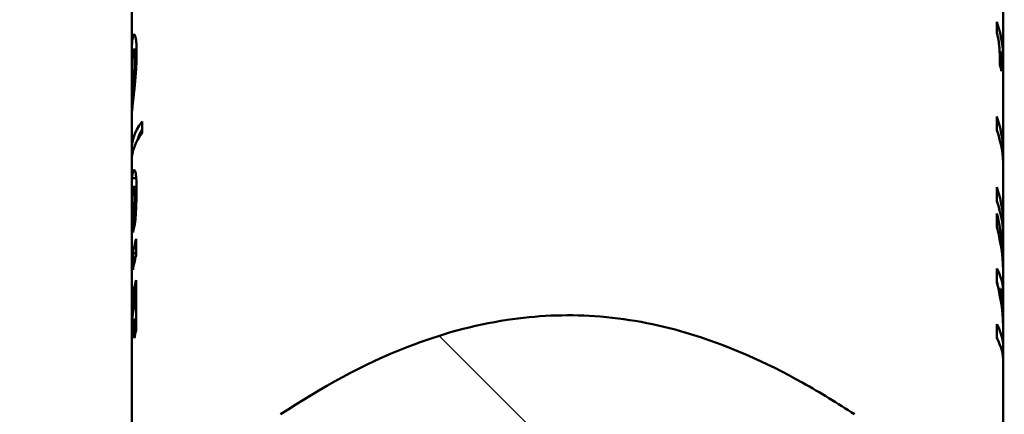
# Model space of a CAD drawing. Header units: millimetres. Extents: x 0 to 10500, y 0 to 7425.
# Tile 41 of 45: x 7358 to 7457, y 3593 to 3632. Entities that reach past the tile are written whole.
import ezdxf

# ---------------------------------------------------------------- set-up
doc = ezdxf.new("R2010")
doc.units = ezdxf.units.MM
doc.header["$LTSCALE"] = 25
doc.layers.add('Hatch (ISO)', color=7, linetype='Continuous', lineweight=18)
doc.layers.add('Visible (ISO)', color=7, linetype='Continuous', lineweight=50)

msp = doc.modelspace()

# ---------------------------------------------------------------- hatches: boundary and pattern name
at = {"layer": 'Hatch (ISO)'}
h = msp.add_hatch(dxfattribs=at)
h.set_pattern_fill('ANSI31', color=256, scale=635, angle=90.00021, style=0)
h.set_pattern_definition([(135.0002, (0, 0), (-56.1264, -56.1268), [])])
edge = h.paths.add_edge_path()
edge.add_spline(control_points=[(7401.977, 3456.289), (7401.437, 3457.222), (7400.896, 3458.157), (7399.816, 3460.022), (7399.275, 3460.958), (7398.735, 3461.889)], knot_values=[-0.25882, -0.25882, -0.25882, -0.25882, -0.129468, -0.129468, -0.000215, -0.000215, -0.000215, -0.000215], degree=3, periodic=0)
edge.add_line((7398.735, 3461.889), (7398.375, 3461.889))
edge.add_line((7398.375, 3461.889), (7398.375, 3454.784))
edge.add_line((7398.375, 3454.784), (7369.625, 3454.784))
edge.add_line((7369.625, 3454.784), (7369.625, 3435.609))
edge.add_spline(control_points=[(7369.625, 3435.609), (7369.625, 3434.528), (7369.731, 3433.347), (7370.191, 3431.035), (7370.544, 3429.903), (7371.371, 3427.906), (7371.921, 3426.857), (7373.013, 3425.221), (7373.497, 3424.595), (7374, 3424.025)], knot_values=[3.111655, 3.111655, 3.111655, 3.111655, 3.241384, 3.241384, 3.371114, 3.371114, 3.500768, 3.500768, 3.587596, 3.587596, 3.587596, 3.587596], degree=3, periodic=0)
edge.add_spline(control_points=[(7374, 3424.025), (7374.742, 3423.183), (7375.496, 3422.381), (7378.542, 3419.334), (7381.27, 3417.057), (7387.144, 3413.129), (7390.291, 3411.479), (7396.277, 3408.998), (7399.668, 3407.939), (7406.597, 3406.56), (7410.135, 3406.241), (7416.614, 3406.241), (7420.152, 3406.56), (7427.081, 3407.939), (7430.472, 3408.998), (7436.458, 3411.479), (7439.605, 3413.129), (7445.48, 3417.057), (7448.207, 3419.334), (7451.253, 3422.381), (7452.008, 3423.183), (7452.75, 3424.025)], knot_values=[3.350961, 3.350961, 3.350961, 3.350961, 3.479148, 3.479148, 3.867986, 3.867986, 4.256824, 4.256824, 4.645573, 4.645573, 5.034323, 5.034323, 5.423072, 5.423072, 5.811822, 5.811822, 6.20066, 6.20066, 6.589498, 6.589498, 6.717685, 6.717685, 6.717685, 6.717685], degree=3, periodic=0)
edge.add_spline(control_points=[(7452.75, 3424.025), (7453.253, 3424.596), (7453.737, 3425.222), (7454.829, 3426.858), (7455.379, 3427.908), (7456.206, 3429.904), (7456.559, 3431.036), (7457.018, 3433.348), (7457.125, 3434.528), (7457.125, 3435.609)], knot_values=[0.561128, 0.561128, 0.561128, 0.561128, 0.648029, 0.648029, 0.77766, 0.77766, 0.907365, 0.907365, 1.03707, 1.03707, 1.03707, 1.03707], degree=3, periodic=0)
edge.add_line((7457.125, 3435.609), (7457.125, 3459.257))
edge.add_spline(control_points=[(7457.125, 3459.257), (7457.092, 3459.2), (7457.059, 3459.143), (7456.491, 3458.152), (7455.954, 3457.216), (7455.418, 3456.286)], knot_values=[-0.137018, -0.137018, -0.137018, -0.137018, -0.129106, -0.129106, 0, 0, 0, 0], degree=3, periodic=0)
edge.add_spline(control_points=[(7455.418, 3456.286), (7454.878, 3457.218), (7454.337, 3458.154), (7453.257, 3460.02), (7452.716, 3460.956), (7452.175, 3461.889)], knot_values=[-0.258792, -0.258792, -0.258792, -0.258792, -0.129478, -0.129478, -0.000066, -0.000066, -0.000066, -0.000066], degree=3, periodic=0)
edge.add_line((7452.175, 3461.889), (7447.943, 3461.889))
edge.add_spline(control_points=[(7447.943, 3461.889), (7447.409, 3460.956), (7446.873, 3460.021), (7445.803, 3458.155), (7445.266, 3457.219), (7444.73, 3456.29)], knot_values=[-0.25804, -0.25804, -0.25804, -0.25804, -0.12909, -0.12909, 0, 0, 0, 0], degree=3, periodic=0)
edge.add_spline(control_points=[(7444.73, 3456.29), (7444.19, 3457.223), (7443.649, 3458.158), (7442.57, 3460.023), (7442.029, 3460.958), (7441.49, 3461.889)], knot_values=[-0.25882, -0.25882, -0.25882, -0.25882, -0.129466, -0.129466, -0.000278, -0.000278, -0.000278, -0.000278], degree=3, periodic=0)
edge.add_line((7441.49, 3461.889), (7437.255, 3461.889))
edge.add_spline(control_points=[(7437.255, 3461.889), (7436.72, 3460.958), (7436.184, 3460.024), (7435.114, 3458.159), (7434.577, 3457.224), (7434.041, 3456.291)], knot_values=[-0.257925, -0.257925, -0.257925, -0.257925, -0.129086, -0.129086, 0, 0, 0, 0], degree=3, periodic=0)
edge.add_spline(control_points=[(7434.041, 3456.291), (7433.502, 3457.224), (7432.96, 3458.159), (7431.882, 3460.024), (7431.341, 3460.958), (7430.802, 3461.889)], knot_values=[-0.258802, -0.258802, -0.258802, -0.258802, -0.129471, -0.129471, -0.000335, -0.000335, -0.000335, -0.000335], degree=3, periodic=0)
edge.add_line((7430.802, 3461.889), (7426.567, 3461.889))
edge.add_spline(control_points=[(7426.567, 3461.889), (7426.032, 3460.958), (7425.496, 3460.023), (7424.426, 3458.158), (7423.889, 3457.222), (7423.352, 3456.288)], knot_values=[-0.257981, -0.257981, -0.257981, -0.257981, -0.129096, -0.129096, 0, 0, 0, 0], degree=3, periodic=0)
edge.add_spline(control_points=[(7423.352, 3456.288), (7422.813, 3457.221), (7422.272, 3458.156), (7421.193, 3460.021), (7420.651, 3460.956), (7420.111, 3461.889)], knot_values=[-0.258752, -0.258752, -0.258752, -0.258752, -0.129483, -0.129483, -0.000152, -0.000152, -0.000152, -0.000152], degree=3, periodic=0)
edge.add_line((7420.111, 3461.889), (7415.878, 3461.889))
edge.add_spline(control_points=[(7415.878, 3461.889), (7415.345, 3460.955), (7414.808, 3460.019), (7413.738, 3458.153), (7413.201, 3457.217), (7412.664, 3456.285)], knot_values=[-0.258161, -0.258161, -0.258161, -0.258161, -0.129106, -0.129106, 0, 0, 0, 0], degree=3, periodic=0)
edge.add_spline(control_points=[(7412.664, 3456.285), (7412.125, 3457.218), (7411.584, 3458.153), (7410.504, 3460.019), (7409.962, 3460.956), (7409.422, 3461.889)], knot_values=[-0.258784, -0.258784, -0.258784, -0.258784, -0.129481, -0.129481, -0.000041, -0.000041, -0.000041, -0.000041], degree=3, periodic=0)
edge.add_line((7409.422, 3461.889), (7405.19, 3461.889))
edge.add_spline(control_points=[(7405.19, 3461.889), (7404.656, 3460.955), (7404.119, 3460.02), (7403.049, 3458.154), (7402.512, 3457.218), (7401.977, 3456.289)], knot_values=[-0.258045, -0.258045, -0.258045, -0.258045, -0.129093, -0.129093, 0, 0, 0, 0], degree=3, periodic=0)
edge = h.paths.add_edge_path()
edge.add_spline(control_points=[(7442.181, 3592.541), (7440.49, 3593.651), (7438.768, 3594.709), (7433.269, 3597.778), (7429.379, 3599.52), (7422.297, 3601.605), (7419.248, 3602.178), (7413.169, 3602.584), (7410.237, 3602.455), (7403.9, 3601.501), (7400.579, 3600.573), (7392.834, 3597.56), (7388.608, 3595.194), (7384.57, 3592.54)], knot_values=[-2.471181, -2.471181, -2.471181, -2.471181, -2.229811, -2.229811, -1.719421, -1.719421, -1.344545, -1.344545, -0.99213, -0.99213, -0.579558, -0.579558, 0, 0, 0, 0], degree=3, periodic=0)
edge.add_spline(control_points=[(7384.57, 3592.54), (7384.449, 3592.461), (7384.328, 3592.38), (7381.27, 3590.336), (7378.542, 3588.059), (7375.496, 3585.011), (7374.742, 3584.209), (7374, 3583.368)], knot_values=[16.253324, 16.253324, 16.253324, 16.253324, 16.269305, 16.269305, 16.658143, 16.658143, 16.78633, 16.78633, 16.78633, 16.78633], degree=3, periodic=0)
edge.add_spline(control_points=[(7374, 3583.368), (7373.497, 3582.797), (7373.013, 3582.172), (7371.921, 3580.536), (7371.371, 3579.486), (7370.544, 3577.489), (7370.191, 3576.357), (7369.731, 3574.045), (7369.625, 3572.864), (7369.625, 3571.783)], knot_values=[0.561128, 0.561128, 0.561128, 0.561128, 0.647957, 0.647957, 0.777611, 0.777611, 0.907341, 0.907341, 1.03707, 1.03707, 1.03707, 1.03707], degree=3, periodic=0)
edge.add_line((7369.625, 3571.783), (7369.625, 3552.608))
edge.add_line((7369.625, 3552.608), (7398.375, 3552.608))
edge.add_line((7398.375, 3552.608), (7398.375, 3548.462))
edge.add_spline(control_points=[(7398.375, 3548.462), (7398.857, 3547.628), (7399.339, 3546.795), (7399.908, 3545.812), (7399.997, 3545.658), (7400.085, 3545.503)], knot_values=[-0.136314, -0.136314, -0.136314, -0.136314, -0.021345, -0.021345, -0.000007, -0.000007, -0.000007, -0.000007], degree=3, periodic=0)
edge.add_line((7400.085, 3545.503), (7404.316, 3545.503))
edge.add_spline(control_points=[(7404.316, 3545.503), (7405.296, 3547.212), (7406.286, 3548.939), (7407.354, 3550.8), (7407.442, 3550.953), (7407.531, 3551.106)], knot_values=[-0.257678, -0.257678, -0.257678, -0.257678, -0.02142, -0.02142, -0.000188, -0.000188, -0.000188, -0.000188], degree=3, periodic=0)
edge.add_line((7407.531, 3551.106), (7410.773, 3545.503))
edge.add_line((7410.773, 3545.503), (7415.007, 3545.503))
edge.add_spline(control_points=[(7415.007, 3545.503), (7415.986, 3547.211), (7416.975, 3548.935), (7418.042, 3550.795), (7418.131, 3550.949), (7418.22, 3551.102)], knot_values=[-0.257454, -0.257454, -0.257454, -0.257454, -0.021417, -0.021417, -0.000154, -0.000154, -0.000154, -0.000154], degree=3, periodic=0)
edge.add_spline(control_points=[(7418.22, 3551.102), (7419.208, 3549.394), (7420.206, 3547.668), (7421.284, 3545.806), (7421.373, 3545.653), (7421.461, 3545.503)], knot_values=[-0.258266, -0.258266, -0.258266, -0.258266, -0.021342, -0.021342, -0.000122, -0.000122, -0.000122, -0.000122], degree=3, periodic=0)
edge.add_line((7421.461, 3545.503), (7425.697, 3545.503))
edge.add_spline(control_points=[(7425.697, 3545.503), (7426.675, 3547.21), (7427.664, 3548.934), (7428.731, 3550.793), (7428.819, 3550.947), (7428.908, 3551.104)], knot_values=[-0.25736, -0.25736, -0.25736, -0.25736, -0.021418, -0.021418, -0.000102, -0.000102, -0.000102, -0.000102], degree=3, periodic=0)
edge.add_spline(control_points=[(7428.908, 3551.104), (7429.896, 3549.395), (7430.895, 3547.67), (7431.972, 3545.808), (7432.061, 3545.654), (7432.15, 3545.503)], knot_values=[-0.258283, -0.258283, -0.258283, -0.258283, -0.021343, -0.021343, -0.000122, -0.000122, -0.000122, -0.000122], degree=3, periodic=0)
edge.add_line((7432.15, 3545.503), (7436.383, 3545.503))
edge.add_spline(control_points=[(7436.383, 3545.503), (7437.362, 3547.211), (7438.351, 3548.937), (7439.419, 3550.797), (7439.508, 3550.951), (7439.596, 3551.109)], knot_values=[-0.257539, -0.257539, -0.257539, -0.257539, -0.02142, -0.02142, -0.000112, -0.000112, -0.000112, -0.000112], degree=3, periodic=0)
edge.add_spline(control_points=[(7439.596, 3551.109), (7440.585, 3549.4), (7441.583, 3547.674), (7442.661, 3545.811), (7442.75, 3545.658), (7442.838, 3545.503)], knot_values=[-0.258298, -0.258298, -0.258298, -0.258298, -0.021345, -0.021345, -0.000027, -0.000027, -0.000027, -0.000027], degree=3, periodic=0)
edge.add_line((7442.838, 3545.503), (7447.069, 3545.503))
edge.add_spline(control_points=[(7447.069, 3545.503), (7448.049, 3547.213), (7449.039, 3548.939), (7450.107, 3550.8), (7450.195, 3550.954), (7450.285, 3551.107)], knot_values=[-0.257692, -0.257692, -0.257692, -0.257692, -0.02142, -0.02142, -0.000173, -0.000173, -0.000173, -0.000173], degree=3, periodic=0)
edge.add_spline(control_points=[(7450.285, 3551.107), (7451.273, 3549.399), (7452.271, 3547.673), (7453.349, 3545.811), (7453.438, 3545.657), (7453.526, 3545.503)], knot_values=[-0.258284, -0.258284, -0.258284, -0.258284, -0.021343, -0.021343, -0.000063, -0.000063, -0.000063, -0.000063], degree=3, periodic=0)
edge.add_line((7453.526, 3545.503), (7457.125, 3545.503))
edge.add_line((7457.125, 3545.503), (7457.125, 3571.783))
edge.add_spline(control_points=[(7457.125, 3571.783), (7457.125, 3572.864), (7457.018, 3574.045), (7456.559, 3576.357), (7456.206, 3577.488), (7455.379, 3579.485), (7454.829, 3580.534), (7453.737, 3582.171), (7453.253, 3582.797), (7452.75, 3583.368)], knot_values=[3.111655, 3.111655, 3.111655, 3.111655, 3.24136, 3.24136, 3.371065, 3.371065, 3.500696, 3.500696, 3.587597, 3.587597, 3.587597, 3.587597], degree=3, periodic=0)
edge.add_spline(control_points=[(7452.75, 3583.368), (7452.008, 3584.209), (7451.253, 3585.011), (7448.207, 3588.059), (7445.48, 3590.336), (7442.422, 3592.38), (7442.301, 3592.46), (7442.181, 3592.541)], knot_values=[13.419607, 13.419607, 13.419607, 13.419607, 13.547793, 13.547793, 13.936632, 13.936632, 13.952561, 13.952561, 13.952561, 13.952561], degree=3, periodic=0)
edge = h.paths.add_edge_path()
edge.add_spline(control_points=[(7222.75, 3585.869), (7222.008, 3586.711), (7221.253, 3587.513), (7218.207, 3590.56), (7215.48, 3592.837), (7211.839, 3595.271), (7211.125, 3595.724), (7210.403, 3596.159)], knot_values=[13.911623, 13.911623, 13.911623, 13.911623, 14.039808, 14.039808, 14.428641, 14.428641, 14.521722, 14.521722, 14.521722, 14.521722], degree=3, periodic=0)
edge.add_spline(control_points=[(7210.403, 3596.159), (7208.18, 3597.494), (7205.913, 3598.723), (7201.395, 3600.835), (7199.159, 3601.731), (7193.803, 3603.447), (7190.666, 3604.13), (7184.492, 3604.724), (7181.548, 3604.692), (7175.282, 3603.971), (7172.036, 3603.205), (7164.458, 3600.624), (7160.332, 3598.558), (7156.343, 3596.156)], knot_values=[-2.305302, -2.305302, -2.305302, -2.305302, -1.993622, -1.993622, -1.703143, -1.703143, -1.314486, -1.314486, -0.959562, -0.959562, -0.558416, -0.558416, 0, 0, 0, 0], degree=3, periodic=0)
edge.add_spline(control_points=[(7156.343, 3596.156), (7155.623, 3595.723), (7154.909, 3595.27), (7151.27, 3592.837), (7148.542, 3590.56), (7145.496, 3587.513), (7144.742, 3586.711), (7144, 3585.869)], knot_values=[16.668365, 16.668365, 16.668365, 16.668365, 16.761306, 16.761306, 17.15014, 17.15014, 17.278324, 17.278324, 17.278324, 17.278324], degree=3, periodic=0)
edge.add_spline(control_points=[(7144, 3585.869), (7143.497, 3585.299), (7143.013, 3584.673), (7141.921, 3583.037), (7141.371, 3581.988), (7140.544, 3579.991), (7140.191, 3578.859), (7139.731, 3576.547), (7139.625, 3575.367), (7139.625, 3574.286)], knot_values=[0.561124, 0.561124, 0.561124, 0.561124, 0.647955, 0.647955, 0.777605, 0.777605, 0.907325, 0.907325, 1.037045, 1.037045, 1.037045, 1.037045], degree=3, periodic=0)
edge.add_line((7139.625, 3574.286), (7139.625, 3570.131))
edge.add_line((7139.625, 3570.131), (7139.625, 3554.361))
edge.add_line((7139.625, 3554.361), (7227.125, 3554.361))
edge.add_line((7227.125, 3554.361), (7227.125, 3574.286))
edge.add_spline(control_points=[(7227.125, 3574.286), (7227.125, 3575.367), (7227.018, 3576.547), (7226.558, 3578.859), (7226.205, 3579.991), (7225.378, 3581.988), (7224.829, 3583.037), (7223.736, 3584.673), (7223.252, 3585.299), (7222.75, 3585.869)], knot_values=[3.111532, 3.111532, 3.111532, 3.111532, 3.241252, 3.241252, 3.370971, 3.370971, 3.500622, 3.500622, 3.587453, 3.587453, 3.587453, 3.587453], degree=3, periodic=0)
edge = h.paths.add_edge_path()
edge.add_spline(control_points=[(7144, 3421.523), (7144.742, 3420.682), (7145.496, 3419.88), (7148.542, 3416.832), (7151.27, 3414.555), (7157.144, 3410.628), (7160.291, 3408.978), (7166.277, 3406.497), (7169.668, 3405.438), (7176.597, 3404.059), (7180.135, 3403.739), (7186.614, 3403.739), (7190.152, 3404.059), (7197.081, 3405.438), (7200.472, 3406.497), (7206.458, 3408.978), (7209.605, 3410.628), (7215.48, 3414.555), (7218.207, 3416.832), (7221.253, 3419.88), (7222.008, 3420.682), (7222.75, 3421.523)], knot_values=[3.514974, 3.514974, 3.514974, 3.514974, 3.643159, 3.643159, 4.031992, 4.031992, 4.420826, 4.420826, 4.809575, 4.809575, 5.198325, 5.198325, 5.587074, 5.587074, 5.975823, 5.975823, 6.364657, 6.364657, 6.753491, 6.753491, 6.881675, 6.881675, 6.881675, 6.881675], degree=3, periodic=0)
edge.add_spline(control_points=[(7222.75, 3421.523), (7223.252, 3422.093), (7223.736, 3422.719), (7224.829, 3424.355), (7225.378, 3425.405), (7226.205, 3427.402), (7226.558, 3428.533), (7227.018, 3430.845), (7227.125, 3432.026), (7227.125, 3433.107)], knot_values=[0.561124, 0.561124, 0.561124, 0.561124, 0.647955, 0.647955, 0.777605, 0.777605, 0.907325, 0.907325, 1.037045, 1.037045, 1.037045, 1.037045], degree=3, periodic=0)
edge.add_line((7227.125, 3433.107), (7227.125, 3453.031))
edge.add_line((7227.125, 3453.031), (7139.625, 3453.031))
edge.add_line((7139.625, 3453.031), (7139.625, 3437.261))
edge.add_line((7139.625, 3437.261), (7139.625, 3433.107))
edge.add_spline(control_points=[(7139.625, 3433.107), (7139.625, 3432.026), (7139.731, 3430.845), (7140.191, 3428.533), (7140.544, 3427.402), (7141.371, 3425.405), (7141.921, 3424.355), (7143.013, 3422.719), (7143.497, 3422.093), (7144, 3421.523)], knot_values=[3.111532, 3.111532, 3.111532, 3.111532, 3.241252, 3.241252, 3.370971, 3.370971, 3.500622, 3.500622, 3.587453, 3.587453, 3.587453, 3.587453], degree=3, periodic=0)

# ---------------------------------------------------------------- linework, layer by layer
at = {"layer": 'Visible (ISO)'}
for p, q in [((7369.625, 3628.574), (7369.625, 3732.11)), ((7457.125, 3628.15), (7457.125, 3633.95)), ((7456.469, 3630.84), (7456.469, 3631.924)), ((7369.807, 3629.139), (7370.115, 3629.139)), ((7456.934, 3628.855), (7456.761, 3628.855)), ((7456.934, 3628.855), (7456.934, 3626.971)), ((7369.625, 3623.891), (7369.625, 3626.689)), ((7457.125, 3618.675), (7457.125, 3626.813)), ((7369.626, 3623.874), (7369.744, 3623.874)), ((7369.625, 3619.223), (7369.625, 3622.538)), ((7456.477, 3621.046), (7456.477, 3622.425)), ((7370.66, 3621.923), (7370.66, 3620.744)), ((7369.625, 3615.145), (7369.625, 3618.038)), ((7457.125, 3611.57), (7457.125, 3617.296)), ((7369.66, 3616.248), (7370.079, 3616.248)), ((7369.779, 3615.367), (7370.112, 3615.367)), ((7369.803, 3615.352), (7370.112, 3615.352)), ((7456.477, 3613.941), (7456.477, 3615.32)), ((7369.625, 3601.053), (7369.625, 3613.694)), ((7456.477, 3611.351), (7456.477, 3612.709)), ((7369.763, 3610.789), (7369.763, 3610.884)), ((7369.763, 3610.884), (7369.778, 3610.884)), ((7370.067, 3610.146), (7370.067, 3608.482)), ((7457.125, 3607.654), (7457.125, 3610.191)), ((7369.752, 3607.048), (7369.752, 3608.711)), ((7369.752, 3608.711), (7370.067, 3608.711)), ((7456.477, 3605.772), (7456.477, 3607.172)), ((7457.125, 3604.676), (7457.125, 3606.366)), ((7369.875, 3603.39), (7369.875, 3605.232)), ((7369.875, 3605.232), (7370.067, 3605.232)), ((7370.067, 3605.998), (7370.067, 3600.935)), ((7456.844, 3605.148), (7456.629, 3605.148)), ((7369.875, 3603.39), (7370.067, 3603.39)), ((7457.125, 3601.854), (7457.125, 3603.515)), ((7369.875, 3600.169), (7369.875, 3602.053)), ((7369.875, 3602.053), (7370.067, 3602.053)), ((7456.477, 3600.182), (7456.477, 3601.603)), ((7457.125, 3599.113), (7457.125, 3600.774)), ((7369.625, 3571.847), (7369.625, 3599.716)), ((7457.125, 3571.847), (7457.125, 3597.763))]:
    msp.add_line(p, q, dxfattribs=at)
for centre, major_axis, ratio, start_param, end_param in [((7413.375, 3628.15), (43.75, 0), 0.5, 6.252622, 6.456593), ((7413.375, 3626.813), (43.75, 0), 0.5, 0, 0.093491), ((7413.375, 3624.928), (43.75, 0), 0.5, 0.093491, 0.125077), ((7413.375, 3618.675), (43.75, 0), 0.5, 6.251659, 6.455465), ((7413.375, 3619.223), (43.75, 0), 0.285301, 2.923569, 3.189005), ((7413.375, 3619.223), (-43.25, 0), 0.285301, 6.125631, 6.209375), ((7413.375, 3617.296), (43.75, 0), 0.5, 0, 0.17228), ((7413.375, 3618.038), (43.75, 0), 0.285858, 2.923569, 3.141593), ((7413.375, 3619.223), (43.75, 0), 0.714699, 3.141593, 3.16865), ((7413.375, 3618.038), (43.75, 0), 0.714142, 3.122646, 3.141593), ((7413.375, 3611.57), (43.75, 0), 0.5, 6.251659, 6.455465), ((7413.375, 3610.191), (43.75, 0), 0.5, 0, 0.17228), ((7413.375, 3607.654), (-43.75, 0), 0.674047, 3.119605, 3.313872), ((7413.375, 3609.054), (-43.75, 0), 0.5, 6.154887, 6.203778), ((7413.375, 3606.366), (43.75, 0), 0.664679, 0, 0.17228), ((7413.375, 3607.043), (-43.75, 0), 0.5, 6.140867, 6.206844), ((7413.375, 3605.38), (-43.75, 0), 0.5, 6.140867, 6.206844), ((7413.375, 3604.676), (-43.75, 0), 0.332814, 3.101569, 3.313872), ((7413.375, 3602.895), (-43.75, 0), 0.5, 6.140867, 6.176151), ((7413.375, 3604.676), (-43.25, 0), 0.332814, 3.192322, 3.224247), ((7413.375, 3600.774), (43.75, 0), 0.666284, 0, 0.17228), ((7413.375, 3603.515), (43.75, 0), 0.330009, 0, 0.113324), ((7413.375, 3601.854), (-43.75, 0), 0.665763, 3.123064, 3.254917), ((7413.375, 3604.676), (-43.75, 0), 0.667186, 3.114993, 3.141593), ((7413.375, 3601.053), (-43.75, 0), 0.5, 6.176151, 6.313749), ((7413.375, 3603.515), (43.75, 0), 0.669991, 0, 0.019835), ((7413.375, 3599.716), (-43.75, 0), 0.5, 6.176151, 6.283185), ((7413.375, 3599.113), (-43.75, 0), 0.332028, 3.094453, 3.313872), ((7413.375, 3597.832), (-43.75, 0), 0.5, 6.140867, 6.176151), ((7413.375, 3599.113), (-43.25, 0), 0.332028, 3.209963, 3.224247), ((7413.375, 3597.763), (43.75, 0), 0.322444, 0, 0.17228), ((7413.375, 3599.113), (-43.75, 0), 0.667972, 3.110449, 3.141593), ((7413.375, 3597.763), (43.75, 0), 0.677556, 0, 0.022923)]:
    msp.add_ellipse(centre, major_axis=major_axis, ratio=ratio, start_param=start_param, end_param=end_param, dxfattribs=at)
for points, knots in [([(7369.625, 3628.342), (7369.624, 3628.688), (7369.625, 3628.991), (7369.64, 3629.519), (7369.653, 3629.745), (7369.672, 3629.941)], [0, 0, 0, 0, 0.04725194, 0.04725194, 0.09420604, 0.09420604, 0.09420604, 0.09420604]), ([(7369.672, 3629.941), (7369.699, 3630.233), (7369.737, 3630.455), (7369.833, 3630.689), (7369.886, 3630.692), (7369.94, 3630.583)], [0, 0, 0, 0, 0.0702691, 0.0702691, 0.1410605, 0.1410605, 0.1410605, 0.1410605]), ([(7369.94, 3630.583), (7369.965, 3630.533), (7369.989, 3630.46), (7370.033, 3630.262), (7370.052, 3630.141), (7370.084, 3629.846), (7370.096, 3629.676), (7370.113, 3629.282), (7370.117, 3629.059), (7370.117, 3628.822)], [0, 0, 0, 0, 0.0324538, 0.0324538, 0.0638035, 0.0638035, 0.0948747, 0.0948747, 0.1277126, 0.1277126, 0.1277126, 0.1277126]), ([(7456.726, 3629.45), (7456.714, 3629.596), (7456.699, 3629.734), (7456.662, 3630.008), (7456.64, 3630.141), (7456.573, 3630.484), (7456.521, 3630.678), (7456.469, 3630.84)], [0, 0, 0, 0, 0.01764348, 0.01764348, 0.03713026, 0.03713026, 0.07359811, 0.07359811, 0.07359811, 0.07359811]), ([(7369.681, 3628.606), (7369.7, 3628.79), (7369.723, 3628.945), (7369.764, 3629.089), (7369.779, 3629.122), (7369.808, 3629.146), (7369.822, 3629.139), (7369.836, 3629.111)], [0, 0, 0, 0, 0.04407018, 0.04407018, 0.06678644, 0.06678644, 0.08828983, 0.08828983, 0.08828983, 0.08828983]), ([(7369.836, 3629.111), (7369.848, 3629.086), (7369.859, 3629.047), (7369.88, 3628.933), (7369.889, 3628.861), (7369.903, 3628.687), (7369.908, 3628.586), (7369.916, 3628.355), (7369.917, 3628.224), (7369.917, 3628.085)], [0, 0, 0, 0, 0.01904408, 0.01904408, 0.03741512, 0.03741512, 0.05544479, 0.05544479, 0.0746335, 0.0746335, 0.0746335, 0.0746335]), ([(7456.783, 3627.657), (7456.783, 3627.928), (7456.78, 3628.222), (7456.768, 3628.679), (7456.762, 3628.845), (7456.747, 3629.157), (7456.737, 3629.305), (7456.726, 3629.45)], [0, 0, 0, 0, 0.03752154, 0.03752154, 0.0577636, 0.0577636, 0.075336, 0.075336, 0.075336, 0.075336]), ([(7369.631, 3627.618), (7369.632, 3627.664), (7369.633, 3627.708), (7369.638, 3627.915), (7369.643, 3628.062), (7369.658, 3628.347), (7369.669, 3628.485), (7369.681, 3628.606)], [0, 0, 0, 0, 0.00646189, 0.00646189, 0.03101617, 0.03101617, 0.06026673, 0.06026673, 0.06026673, 0.06026673]), ([(7369.917, 3628.085), (7369.917, 3627.941), (7369.915, 3627.789), (7369.906, 3627.473), (7369.899, 3627.315), (7369.882, 3626.997), (7369.872, 3626.842), (7369.849, 3626.524), (7369.836, 3626.364), (7369.823, 3626.21)], [0, 0, 0, 0, 0.02001623, 0.02001623, 0.03935988, 0.03935988, 0.05821601, 0.05821601, 0.07846923, 0.07846923, 0.07846923, 0.07846923]), ([(7370.117, 3628.822), (7370.116, 3628.343), (7370.102, 3627.828), (7370.055, 3627.013), (7370.036, 3626.742), (7369.991, 3626.201), (7369.967, 3625.939), (7369.942, 3625.683)], [0, 0, 0, 0, 0.0659107, 0.0659107, 0.0987034, 0.0987034, 0.1314978, 0.1314978, 0.1314978, 0.1314978]), ([(7369.625, 3626.689), (7369.625, 3626.754), (7369.625, 3626.819), (7369.625, 3627.136), (7369.627, 3627.397), (7369.631, 3627.618)], [0.02354661, 0.02354661, 0.02354661, 0.02354661, 0.03140841, 0.03140841, 0.06263911, 0.06263911, 0.06263911, 0.06263911]), ([(7369.823, 3626.21), (7369.792, 3625.843), (7369.762, 3625.519), (7369.707, 3624.952), (7369.684, 3624.716), (7369.667, 3624.517)], [0, 0, 0, 0, 0.04822121, 0.04822121, 0.0960178, 0.0960178, 0.0960178, 0.0960178]), ([(7369.942, 3625.683), (7369.916, 3625.427), (7369.891, 3625.183), (7369.84, 3624.718), (7369.815, 3624.501), (7369.792, 3624.298)], [0, 0, 0, 0, 0.03288543, 0.03288543, 0.06601507, 0.06601507, 0.06601507, 0.06601507]), ([(7369.667, 3624.517), (7369.64, 3624.218), (7369.627, 3623.992), (7369.624, 3623.886), (7369.625, 3623.874), (7369.626, 3623.874)], [0, 0, 0, 0, 0.07270813, 0.07270813, 0.09288171, 0.09288171, 0.09288171, 0.09288171]), ([(7369.792, 3624.298), (7369.768, 3624.09), (7369.747, 3623.898), (7369.706, 3623.524), (7369.688, 3623.348), (7369.673, 3623.19)], [0, 0, 0, 0, 0.03393285, 0.03393285, 0.07182138, 0.07182138, 0.07182138, 0.07182138]), ([(7369.647, 3622.889), (7369.633, 3623.138), (7369.626, 3623.428), (7369.625, 3623.808), (7369.625, 3623.849), (7369.625, 3623.891)], [0.02118403, 0.02118403, 0.02118403, 0.02118403, 0.07270813, 0.07270813, 0.07890779, 0.07890779, 0.07890779, 0.07890779]), ([(7369.673, 3623.19), (7369.654, 3622.983), (7369.64, 3622.818), (7369.627, 3622.62), (7369.625, 3622.565), (7369.625, 3622.538)], [0, 0, 0, 0, 0.04964875, 0.04964875, 0.08531845, 0.08531845, 0.08531845, 0.08531845]), ([(7369.66, 3616.248), (7369.684, 3616.544), (7369.721, 3616.781), (7369.816, 3617.06), (7369.871, 3617.096), (7369.927, 3617.011)], [0, 0, 0, 0, 0.0725678, 0.0725678, 0.1456759, 0.1456759, 0.1456759, 0.1456759]), ([(7369.927, 3617.011), (7369.954, 3616.974), (7369.979, 3616.908), (7370.026, 3616.708), (7370.047, 3616.577), (7370.08, 3616.259), (7370.092, 3616.077), (7370.109, 3615.654), (7370.113, 3615.412), (7370.113, 3615.157)], [0, 0, 0, 0, 0.0340334, 0.0340334, 0.0676859, 0.0676859, 0.1002209, 0.1002209, 0.1357341, 0.1357341, 0.1357341, 0.1357341]), ([(7369.633, 3614.332), (7369.631, 3614.48), (7369.629, 3614.621), (7369.625, 3614.975), (7369.624, 3615.177), (7369.629, 3615.699), (7369.64, 3615.996), (7369.66, 3616.248)], [0.0082985, 0.0082985, 0.0082985, 0.0082985, 0.0275281, 0.0275281, 0.0590456, 0.0590456, 0.1175155, 0.1175155, 0.1175155, 0.1175155]), ([(7369.725, 3615.281), (7369.712, 3615.239), (7369.7, 3615.174), (7369.676, 3615.001), (7369.664, 3614.881), (7369.654, 3614.754)], [0, 0, 0, 0, 0.02365724, 0.02365724, 0.05422086, 0.05422086, 0.05422086, 0.05422086]), ([(7369.866, 3614.959), (7369.859, 3615.07), (7369.85, 3615.16), (7369.828, 3615.293), (7369.816, 3615.334), (7369.803, 3615.352)], [0, 0, 0, 0, 0.02144282, 0.02144282, 0.04284554, 0.04284554, 0.04284554, 0.04284554]), ([(7370.113, 3615.157), (7370.113, 3614.894), (7370.11, 3614.622), (7370.096, 3614.057), (7370.086, 3613.768), (7370.073, 3613.472)], [0, 0, 0, 0, 0.03636907, 0.03636907, 0.07273424, 0.07273424, 0.07273424, 0.07273424]), ([(7369.654, 3614.754), (7369.64, 3614.557), (7369.631, 3614.321), (7369.625, 3613.939), (7369.625, 3613.821), (7369.625, 3613.694)], [0, 0, 0, 0, 0.04644448, 0.04644448, 0.06493204, 0.06493204, 0.06493204, 0.06493204]), ([(7369.842, 3612.506), (7369.856, 3612.803), (7369.867, 3613.097), (7369.883, 3613.671), (7369.887, 3613.945), (7369.887, 3614.203)], [0, 0, 0, 0, 0.03574197, 0.03574197, 0.07156951, 0.07156951, 0.07156951, 0.07156951]), ([(7369.887, 3614.203), (7369.887, 3614.347), (7369.885, 3614.482), (7369.878, 3614.735), (7369.873, 3614.852), (7369.866, 3614.959)], [0, 0, 0, 0, 0.01996224, 0.01996224, 0.04047723, 0.04047723, 0.04047723, 0.04047723]), ([(7370.073, 3613.472), (7370.062, 3613.221), (7370.05, 3612.965), (7370.021, 3612.426), (7370.004, 3612.137), (7369.984, 3611.852)], [0, 0, 0, 0, 0.03096889, 0.03096889, 0.06522328, 0.06522328, 0.06522328, 0.06522328]), ([(7369.763, 3610.884), (7369.777, 3611.147), (7369.791, 3611.422), (7369.817, 3611.962), (7369.83, 3612.237), (7369.842, 3612.506)], [0, 0, 0, 0, 0.03239397, 0.03239397, 0.06486877, 0.06486877, 0.06486877, 0.06486877]), ([(7442.181, 3592.541), (7440.49, 3593.651), (7438.768, 3594.709), (7433.269, 3597.778), (7429.379, 3599.52), (7422.297, 3601.605), (7419.248, 3602.178), (7413.169, 3602.584), (7410.237, 3602.455), (7403.9, 3601.501), (7400.579, 3600.573), (7392.834, 3597.56), (7388.608, 3595.194), (7384.572, 3592.541)], [-2.471181, -2.471181, -2.471181, -2.471181, -2.229811, -2.229811, -1.719421, -1.719421, -1.344545, -1.344545, -0.99213, -0.99213, -0.579558, -0.579558, 0, 0, 0, 0])]:
    msp.add_open_spline(points, degree=3, knots=knots, dxfattribs=at)
for points in [[(7369.632, 3627.678), (7369.629, 3627.907), (7369.626, 3628.129), (7369.625, 3628.342)], [(7369.625, 3622.701), (7369.626, 3622.891), (7369.628, 3623.09), (7369.631, 3623.296)], [(7369.725, 3623.694), (7369.723, 3623.754), (7369.721, 3623.814), (7369.719, 3623.874)], [(7369.625, 3622.538), (7369.625, 3622.592), (7369.625, 3622.646), (7369.625, 3622.701)], [(7369.803, 3615.352), (7369.776, 3615.385), (7369.749, 3615.36), (7369.725, 3615.281)]]:
    msp.add_open_spline(points, degree=3, dxfattribs=at)

doc.saveas('drawing.dxf')
